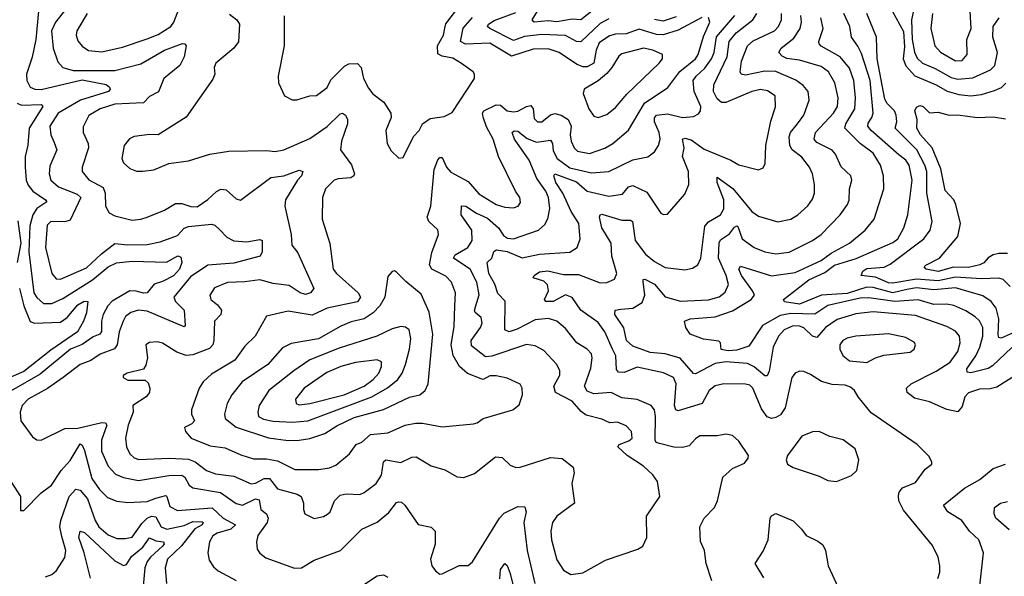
# Model space of a CAD drawing. Extents: x 1246169 to 1426871, y 660025 to 763458.
# Tile 63 of 256: x 1283246 to 1287790, y 695737 to 698306. Entities that reach past the tile are written whole.
import ezdxf

# ---------------------------------------------------------------- set-up
doc = ezdxf.new("R2010")
doc.units = 0

msp = doc.modelspace()

# ---------------------------------------------------------------- linework, layer by layer
at = {"layer": '0CON20XD'}
for points in [[(1285922.8, 698375), (1285835, 698304.8), (1285795, 698308.6), (1285725, 698297.1), (1285685, 698300.2), (1285620, 698295), (1285610.4, 698305), (1285635.6, 698345)], [(1283332.6, 698345), (1283320.5, 698215), (1283303.3, 698133.3), (1283277.6, 698055), (1283279.4, 698025), (1283295, 697995.4), (1283315.2, 697985.2), (1283345, 697984.4), (1283535, 698028.2), (1283645, 698006.9), (1283660.8, 697995), (1283662.9, 697985), (1283655.4, 697975), (1283525.9, 697934.1), (1283423.5, 697875), (1283384.7, 697815), (1283389.3, 697775), (1283405, 697739.4), (1283416.7, 697705), (1283385, 697630), (1283382.4, 697595), (1283390, 697565), (1283424.5, 697535), (1283510.7, 697500.7), (1283527.5, 697485), (1283479.1, 697380.9), (1283455, 697372.9), (1283390, 697375), (1283372.3, 697357.7), (1283365.4, 697254.6), (1283393.8, 697135), (1283415, 697110.6), (1283435, 697108.5), (1283555, 697161.1), (1283624.1, 697225.9), (1283685, 697272.6), (1283745, 697267), (1283835, 697269.1), (1283895, 697280.7), (1283975, 697309.8), (1284005.7, 697344.3), (1284025, 697351.4), (1284131.7, 697361.7), (1284147.3, 697357.3), (1284168.4, 697338.4), (1284202, 697302), (1284234.8, 697284.8), (1284295, 697280.9), (1284355, 697291.2), (1284365, 697286.7), (1284365.6, 697235), (1284355.8, 697215), (1284235, 697181.8), (1284115, 697172.7), (1284035, 697119.3), (1283956.6, 697025), (1283964.7, 697005), (1284004.6, 696965), (1284009.5, 696895), (1284005, 696888.6), (1283835, 696960.8), (1283795, 696965.7), (1283759.2, 696955), (1283735, 696935.5), (1283723.4, 696915), (1283705.8, 696865), (1283695.8, 696805), (1283683.7, 696786.3), (1283618.1, 696761.9), (1283575, 696732.5), (1283525, 696714.7), (1283446.2, 696655), (1283375, 696603.6), (1283284.5, 696555), (1283256.8, 696525), (1283247.7, 696495), (1283251.5, 696455), (1283305, 696380), (1283325, 696366.9), (1283345, 696364.4), (1283455, 696418.5), (1283515, 696420.4), (1283625, 696446.2), (1283641.4, 696445), (1283648, 696435), (1283624.1, 696365), (1283624.1, 696315), (1283654.8, 696244.8), (1283688.9, 696208.9), (1283725, 696193), (1283795, 696179.6), (1283935, 696201.9), (1283993.9, 696203.9), (1284007.9, 696195), (1284027.8, 696157.8), (1284045, 696145.3), (1284173, 696123), (1284245, 696073.1), (1284275, 696064.7), (1284335, 696093.7), (1284350.4, 696090.4), (1284358.2, 696045), (1284385, 696024.4), (1284393.4, 696005), (1284387.5, 695985), (1284345.4, 695925), (1284339.1, 695895), (1284342.6, 695862.6), (1284355, 695844.2), (1284382.2, 695822.2), (1284513.6, 695773.6), (1284546, 695775), (1284605, 695811.8), (1284727.1, 695855), (1284825, 695954.4), (1284895, 695986.1), (1284948.8, 696031.2), (1284985, 696076.9), (1284995, 696080.8), (1285008.3, 696078.3), (1285024, 696065), (1285085, 695976.2), (1285145, 695963.1), (1285163.1, 695945), (1285163.6, 695885), (1285141.9, 695815), (1285148.6, 695785), (1285165, 695762), (1285185, 695746), (1285195, 695747.5), (1285274.1, 695785.9), (1285315, 695786.7), (1285335, 695804), (1285459.7, 696005), (1285481.5, 696028.5), (1285545, 696058.5), (1285577.9, 696057.9), (1285583.8, 696035), (1285572.2, 695985), (1285587.4, 695855), (1285623.4, 695703.4)], [(1283459.3, 698355), (1283410.8, 698295), (1283392.5, 698255), (1283401, 698175), (1283421.5, 698111.5), (1283445, 698086.2), (1283492.1, 698072.1), (1283685, 698071.3), (1283805, 698102), (1283915, 698165.2), (1283996.6, 698196.6), (1284007.5, 698195), (1284014, 698185), (1284005, 698134), (1283985.2, 698094.8), (1283911.9, 698035), (1283886.8, 697973.2), (1283845, 697951.1), (1283817.2, 697922.8), (1283685, 697915.7), (1283618.1, 697895), (1283565, 697863.3), (1283538.3, 697811.7), (1283538.5, 697785), (1283561.8, 697735), (1283563.3, 697715), (1283534.5, 697625), (1283534.5, 697605), (1283565, 697566.2), (1283631.7, 697531.7), (1283640.3, 697505), (1283641.5, 697445), (1283658.6, 697415), (1283685, 697400), (1283765, 697381.2), (1283805, 697384.6), (1283835, 697394.6), (1283915, 697426.7), (1283965, 697458.2), (1283995, 697457.7), (1284036.1, 697443.9), (1284065, 697442.5), (1284115, 697476.4), (1284155, 697513.5), (1284175, 697523.9), (1284199.2, 697520.8), (1284245, 697478.6), (1284265, 697472.9), (1284405, 697578.2), (1284465, 697586), (1284535, 697612.2), (1284552.5, 697605), (1284546.5, 697585), (1284527.5, 697565), (1284472.7, 697475), (1284468.9, 697445), (1284498.1, 697315), (1284502.3, 697265), (1284529.2, 697229.2), (1284603.1, 697065), (1284588, 697045), (1284565, 697038.2), (1284540, 697045), (1284489, 697079), (1284415, 697088.4), (1284355, 697105.4), (1284285, 697095.4), (1284205, 697092.9), (1284145, 697067.8), (1284122.9, 697035), (1284128.6, 697015), (1284159.5, 696989.5), (1284177.7, 696965), (1284175, 696944.5), (1284145.5, 696915), (1284142.7, 696825), (1284136.9, 696805), (1284122, 696788), (1284045, 696759.5), (1284015, 696755.3), (1283971.1, 696771.1), (1283905, 696813.3), (1283881.2, 696818.8), (1283845, 696816.7), (1283828.8, 696805), (1283835.6, 696745), (1283828.3, 696711.7), (1283817.4, 696692.6), (1283742.5, 696675), (1283724, 696664), (1283724.2, 696654.2), (1283745, 696642.5), (1283825, 696642.5), (1283839.4, 696629.4), (1283846.4, 696605), (1283844.6, 696585), (1283830, 696565), (1283768.6, 696525), (1283769.2, 696495), (1283747.1, 696435), (1283734.7, 696375), (1283739.4, 696335), (1283755, 696302.5), (1283775, 696283.5), (1283796, 696276), (1283937.5, 696282.5), (1284025, 696278), (1284055.8, 696265.8), (1284107.5, 696225), (1284150.3, 696210.3), (1284235, 696198.3), (1284315, 696164.2), (1284335, 696167.3), (1284375, 696187.4), (1284398.7, 696188.7), (1284435, 696140.4), (1284526.1, 696116.1), (1284544.5, 696105), (1284556.2, 696075), (1284555.6, 696045), (1284562.5, 696025), (1284605, 696003.1), (1284648, 696012), (1284667, 696023), (1284678.1, 696035), (1284698.9, 696085), (1284725, 696110.9), (1284752.4, 696117.6), (1284815.3, 696114.7), (1284835, 696123.1), (1284890.4, 696165), (1284916.3, 696203.7), (1284924.7, 696265), (1284935, 696274.6), (1285005, 696261.6), (1285055, 696286.5), (1285075, 696288.5), (1285145, 696246.9), (1285207.6, 696227.6), (1285265, 696196.2), (1285295, 696193.3), (1285345, 696211.2), (1285442.4, 696287.6), (1285472, 696285)], [(1283556.8, 698335), (1283510, 698255), (1283506.7, 698235), (1283515, 698208.6), (1283535, 698183.6), (1283563.4, 698163.4), (1283625, 698157.5), (1283721, 698179), (1283835, 698217.9), (1283885, 698237.9), (1283943.8, 698275), (1283957.6, 698295), (1283981, 698355)], [(1284215, 698331.5), (1284248.2, 698305), (1284260, 698285), (1284256.1, 698203.9), (1284234.7, 698175), (1284150.6, 698105), (1284143.1, 698085), (1284146.9, 698055), (1284137.6, 698032.4), (1284014.4, 697855.6), (1283885, 697774), (1283845, 697776.9), (1283775, 697766.9), (1283753.4, 697756.6), (1283728.6, 697725), (1283717.1, 697665), (1283725.8, 697645), (1283755, 697618.6), (1283785, 697607.1), (1283815, 697607.1), (1283865, 697613.1), (1283935, 697642.1), (1284025.4, 697654.6), (1284123.3, 697685), (1284211.3, 697698.7), (1284385, 697702.7), (1284425, 697697.2), (1284465.2, 697704.8), (1284585, 697757.1), (1284665, 697812.8), (1284725, 697871.8), (1284735, 697874.5), (1284750, 697865), (1284759.5, 697845), (1284758.2, 697825), (1284731.8, 697745), (1284727.2, 697705), (1284776.7, 697636.7), (1284791.2, 697595), (1284787.8, 697585), (1284774.2, 697575.8), (1284715, 697572), (1284697.1, 697565), (1284657.8, 697525), (1284643.8, 697485), (1284641.8, 697385), (1284676.8, 697273.2), (1284693.1, 697155), (1284708.1, 697135), (1284807.9, 697045), (1284818.5, 697025), (1284805, 697004.2), (1284715, 696984.5), (1284664.4, 696975), (1284595, 696941.9), (1284485, 696961.2), (1284385, 696937.3), (1284332.5, 696845), (1284285, 696798.9), (1284238.8, 696735), (1284130.6, 696669.4), (1284092.7, 696635), (1284074.6, 696605), (1284039.6, 696505), (1284039.5, 696485), (1284052, 696455), (1284040, 696440), (1284006.4, 696423.6), (1284011.2, 696405), (1284037.5, 696375), (1284125, 696338.9), (1284195, 696330.4), (1284267.3, 696297.3), (1284325, 696279.2), (1284385, 696278.4), (1284435, 696270.2), (1284515, 696229.6), (1284625, 696230), (1284675, 696237.7), (1284705, 696249.1), (1284767.3, 696302.7), (1284799.4, 696345), (1284825, 696355.9), (1284865, 696391.9), (1284945, 696398.7), (1285024.5, 696435), (1285073, 696443), (1285105, 696443.2), (1285195, 696427.1), (1285339.7, 696440.3), (1285356.7, 696445), (1285385, 696465.8), (1285522.5, 696505), (1285551.7, 696528.3), (1285565.7, 696575), (1285565.5, 696605.5), (1285555, 696623.8), (1285495, 696651.1), (1285445, 696662.3), (1285415, 696662.3), (1285385, 696645.6), (1285375, 696647.8), (1285312.7, 696672.7), (1285275, 696705.7), (1285245.8, 696755.8), (1285237.4, 696805), (1285250.7, 696889.2), (1285254.7, 696985), (1285257.1, 697045), (1285239.3, 697095), (1285212.5, 697122.5), (1285147.5, 697155), (1285136.6, 697175), (1285148.3, 697231.7), (1285178.9, 697315), (1285175, 697336), (1285134.1, 697374.1), (1285126.2, 697395), (1285143.9, 697446.1), (1285158.6, 697615), (1285175, 697659.5), (1285185, 697669.5), (1285195, 697670), (1285216.3, 697625), (1285235, 697602.9), (1285315, 697558.8), (1285365, 697502.9), (1285445, 697452.8), (1285485, 697440), (1285525, 697437.8), (1285546.2, 697445), (1285557.5, 697462.5), (1285554.4, 697485), (1285533.9, 697513.9), (1285455.4, 697675), (1285431.8, 697755), (1285400.9, 697810.9), (1285384.2, 697855.8), (1285382.2, 697875), (1285387.9, 697885), (1285445, 697913.4), (1285465, 697911.2), (1285495, 697885.8), (1285525, 697881), (1285545, 697883.9), (1285585, 697906.1), (1285605, 697910.3), (1285615.7, 697895), (1285620, 697850), (1285635, 697835.3), (1285655.9, 697834.1), (1285695, 697866.7), (1285715, 697873.2), (1285745, 697864.8), (1285777.8, 697845), (1285790.8, 697815), (1285786.3, 697775), (1285790.8, 697745), (1285804.1, 697715), (1285819.9, 697699.9), (1285875, 697689.1), (1285946.6, 697713.4), (1285982.9, 697735), (1286055, 697796.4), (1286128.8, 697921.2), (1286236.9, 697993.1), (1286292.2, 698067.8), (1286365.2, 698125), (1286377.5, 698145), (1286401.7, 698228.3), (1286431.4, 698295), (1286425, 698316)], [(1284466.4, 698323.6), (1284466.5, 698185), (1284438.6, 698045), (1284440, 698015), (1284468, 697955), (1284504.1, 697935.9), (1284525, 697935.7), (1284585, 697954.2), (1284615, 697956.7), (1284665, 697992.5), (1284681.7, 698028.3), (1284745, 698092.1), (1284765, 698101.8), (1284805, 698103.3), (1284821.8, 698085), (1284832.5, 698035), (1284855, 697990), (1284875, 697964.3), (1284926.9, 697925), (1284959.2, 697875), (1284960.8, 697855), (1284935.8, 697795), (1284942, 697735), (1284960.9, 697700.9), (1284995, 697667.5), (1285015, 697670), (1285062.7, 697767.3), (1285089.2, 697795), (1285104.2, 697825), (1285140.6, 697849.4), (1285205, 697860), (1285241.5, 697878.5), (1285344.2, 698035), (1285344.2, 698055), (1285338, 698065), (1285285, 698104.4), (1285245, 698127.9), (1285195, 698137.5), (1285175, 698148.9), (1285174.8, 698185), (1285202.4, 698235), (1285207.5, 698267.5), (1285212.9, 698287.1), (1285256.7, 698345)], [(1285472, 696285), (1285509.4, 696249.4), (1285535, 696239.5), (1285555, 696240.5), (1285695, 696284.6), (1285750, 696280), (1285800, 696240), (1285804.4, 696215), (1285794.5, 696165), (1285806.5, 696075), (1285724.5, 696015), (1285705.4, 695985), (1285697.3, 695945), (1285700.8, 695905), (1285725, 695812), (1285755, 695765.7), (1285790, 695745), (1285845, 695752.1), (1285949.5, 695810.5), (1286098.3, 695861.7), (1286121.2, 695875), (1286140, 695915), (1286138.1, 696015), (1286200.6, 696105), (1286189.1, 696175), (1286168.1, 696205), (1286125.6, 696245), (1286050, 696295), (1286006.2, 696335), (1286013.3, 696345), (1286057.5, 696362.5), (1286072.9, 696375), (1286069.5, 696405), (1286045, 696431.9), (1286005, 696447.5), (1285970, 696445), (1285932.5, 696462.5), (1285860.2, 696480.2), (1285837.2, 696497.2), (1285796.2, 696545), (1285719.1, 696585), (1285711.6, 696615), (1285738.5, 696665), (1285738.8, 696685), (1285724.4, 696715), (1285665, 696779.6), (1285625, 696800), (1285585, 696807.2), (1285425, 696752.5), (1285395, 696749.2), (1285330.4, 696800.4), (1285328.8, 696825), (1285372.7, 696885), (1285380, 696905), (1285375, 696931.9), (1285347.7, 696955), (1285344.2, 696965), (1285366.8, 697036.8), (1285355, 697094.2), (1285325.3, 697155), (1285247.7, 697205), (1285255, 697221.1), (1285313.8, 697255), (1285333.6, 697286.4), (1285332.4, 697335), (1285283.8, 697405), (1285285, 697446.2), (1285305, 697444.6), (1285353.6, 697413.6), (1285405, 697390.4), (1285455.8, 697345), (1285479.5, 697309.5), (1285497, 697297), (1285525, 697295.2), (1285640.6, 697335), (1285669.9, 697360.1), (1285683.6, 697386.4), (1285692.1, 697435), (1285686, 697485), (1285674.3, 697515), (1285633.3, 697573.3), (1285597.4, 697657.4), (1285529.2, 697755), (1285518.1, 697785), (1285527.4, 697792.6), (1285545, 697791.2), (1285587.2, 697757.2), (1285630.7, 697740.7), (1285695, 697749.7), (1285705.1, 697735.1), (1285708.5, 697701.5), (1285726.2, 697665), (1285785, 697622.9), (1285885, 697599.5), (1285964.2, 697605.8), (1286075, 697659.3), (1286145, 697672.5), (1286175, 697696.9), (1286194.1, 697725.9), (1286201.2, 697755), (1286197, 697785), (1286175.2, 697835), (1286176.1, 697853.9), (1286185.2, 697864.8), (1286235, 697872.3), (1286305, 697854.6), (1286355, 697859.6), (1286378.9, 697871.1), (1286388.1, 697885), (1286389, 697905), (1286358.4, 697975), (1286354.4, 698025), (1286367.3, 698045), (1286408, 698082), (1286438.5, 698125), (1286450.8, 698155), (1286462.3, 698227.7), (1286546, 698325)], [(1286394, 698316), (1286285, 698258.5), (1286215, 698236.8), (1286185, 698237.6), (1286105, 698262.7), (1286045, 698240.7), (1285995, 698239.4), (1285968.3, 698231.7), (1285920.2, 698199.8), (1285905.9, 698165), (1285895, 698105.6), (1285865, 698088.4), (1285845, 698089.1), (1285815, 698100.6), (1285735.4, 698155.4), (1285685, 698172), (1285615, 698169.5), (1285515, 698138.1), (1285415, 698197.7), (1285303.9, 698193.9), (1285280.2, 698205), (1285292.2, 698267.8), (1285335, 698315.7)], [(1285965, 698310), (1285925, 698288.7), (1285835, 698203.4), (1285815, 698205.3), (1285765, 698232.7), (1285655, 698238.5), (1285575, 698228.8), (1285525, 698210.6), (1285415.8, 698265.8), (1285405.5, 698275), (1285408.8, 698285), (1285435, 698302.7), (1285535, 698339.6)], [(1287482.8, 695727.2), (1287491.9, 695755), (1287492.2, 695785), (1287484.4, 695825), (1287459.2, 695879.2), (1287325, 696041.4), (1287302.7, 696085), (1287301.3, 696108.7), (1287304.4, 696125), (1287320.8, 696145), (1287379.8, 696170.2), (1287425, 696230.6), (1287455.8, 696255), (1287456, 696265), (1287441.3, 696291.3), (1287387.5, 696345), (1287175, 696490.6), (1287115.8, 696565), (1287098.8, 696595), (1287079.5, 696609.5), (1287055, 696618.8), (1286995, 696622.2), (1286946.7, 696636.7), (1286895, 696667.8), (1286865, 696681.4), (1286845, 696683.1), (1286825, 696674.3), (1286809.5, 696655), (1286778.9, 696515), (1286757.7, 696482.3), (1286735, 696469.6), (1286715, 696465.5), (1286695, 696473.3), (1286669.5, 696509.5), (1286629.1, 696605), (1286615, 696618.9), (1286595, 696623.5), (1286495, 696625.3), (1286455, 696616.2), (1286428.2, 696595), (1286395, 696534.6), (1286285, 696500), (1286274.8, 696504.8), (1286267.9, 696525), (1286275.3, 696625.3), (1286263.5, 696655), (1286216.4, 696676.4), (1286095, 696702.5), (1286035, 696677.2), (1286009.5, 696679.5), (1286000.7, 696690.7), (1285996.8, 696755), (1285982.2, 696785), (1285946.3, 696865), (1285915, 696908.6), (1285835.3, 696965), (1285795, 697024.1), (1285764.1, 697035.9), (1285707.5, 697005), (1285673.8, 697005), (1285668.1, 697015), (1285686.2, 697055), (1285681.9, 697081.9), (1285665, 697099.4), (1285616, 697115), (1285620, 697125), (1285645, 697142.5), (1285683.2, 697146.8), (1285755, 697130.5), (1285825, 697130), (1285925, 697091.2), (1285955, 697092.9), (1285990.9, 697109.1), (1286001.1, 697135), (1285979.3, 697215), (1285976.2, 697275), (1285933.2, 697345), (1285921.5, 697395), (1285924.6, 697405.4), (1285932, 697408), (1286025, 697380.7), (1286065, 697380), (1286074.6, 697374.6), (1286086.6, 697286.6), (1286134.5, 697224.5), (1286175, 697189.3), (1286225, 697162.5), (1286315, 697151.5), (1286351.1, 697158.9), (1286375.3, 697174.7), (1286389.2, 697205), (1286407.2, 697352.8), (1286425, 697372.5), (1286479.5, 697405), (1286495, 697433.8), (1286494.8, 697475), (1286464.1, 697555), (1286465, 697578.6), (1286537.6, 697527.6), (1286625, 697420.7), (1286655, 697399.6), (1286745, 697372.7), (1286805, 697384.6), (1286837.1, 697405), (1286883.3, 697446.7), (1286905, 697477.5), (1286913.8, 697505), (1286914.6, 697545), (1286905.4, 697595), (1286891.5, 697625), (1286855, 697670.8), (1286810.8, 697705), (1286799.4, 697725), (1286797.7, 697765), (1286803.3, 697785), (1286835, 697826), (1286865.3, 697865), (1286888.8, 697935), (1286884.7, 697974.7), (1286862.2, 698002.2), (1286827.5, 698027.5), (1286735, 698067.4), (1286685, 698068.7), (1286595, 698050.6), (1286575, 698054.5), (1286570.8, 698065), (1286576.4, 698115), (1286605.4, 698185), (1286631.5, 698208.5), (1286728.9, 698255), (1286748.6, 698275), (1286761.9, 698305), (1286761.1, 698335)], [(1287905, 696704.4), (1287755, 696609.7), (1287725, 696601.6), (1287675, 696601.1), (1287625, 696583.3), (1287608.4, 696565), (1287595, 696520), (1287575, 696496), (1287525, 696507.1), (1287445, 696542.7), (1287375, 696559.3), (1287341.4, 696585), (1287338.1, 696605), (1287360.6, 696625), (1287475, 696683.1), (1287540.5, 696725), (1287574.7, 696775), (1287585.9, 696815), (1287583.3, 696845), (1287565, 696868.8), (1287525, 696890.3), (1287379.9, 696939.9), (1287185, 696957.5), (1287105, 696948.3), (1287018.6, 696921.4), (1286965, 696885.3), (1286925, 696838.4), (1286905, 696845.8), (1286865, 696883.3), (1286845, 696892), (1286815, 696893.5), (1286773.8, 696875), (1286747.3, 696845), (1286722.5, 696795), (1286705, 696683.8), (1286695, 696661.5), (1286685, 696662), (1286635, 696703.7), (1286605, 696718.4), (1286505, 696726.9), (1286455, 696719.6), (1286365, 696671.8), (1286355, 696673.6), (1286293.5, 696743.5), (1286225, 696762.9), (1286155, 696769.3), (1286075, 696799.6), (1286046.2, 696825), (1286034.4, 696884.4), (1285991.9, 696945), (1285993.8, 696965), (1286020.6, 696969.4), (1286075.2, 696974.8), (1286119, 697001), (1286131.1, 697035), (1286122.8, 697097.2), (1286123.6, 697106.4), (1286131.1, 697108.9), (1286175, 697085.3), (1286225, 697027.3), (1286295, 697007.3), (1286425, 697013.4), (1286473.4, 697026.6), (1286502, 697048), (1286516.6, 697083.4), (1286506.5, 697125), (1286470.6, 697205), (1286473.7, 697276.3), (1286480.7, 697289.3), (1286521.6, 697318.4), (1286545, 697348.4), (1286555, 697354.6), (1286560.9, 697350.9), (1286580.3, 697295), (1286635, 697254.1), (1286685, 697235.3), (1286735, 697225.9), (1286796.7, 697233.3), (1286905, 697287.1), (1286945.5, 697315), (1287031.8, 697405), (1287066.4, 697453.6), (1287073.3, 697473.3), (1287075.5, 697525), (1287086.7, 697565), (1287081.9, 697585), (1287036.8, 697626.8), (1287010.4, 697685), (1286995, 697704.4), (1286925, 697740), (1286912.7, 697755), (1286917.9, 697785), (1287001.9, 697875), (1287020.5, 697905), (1287023.8, 697945), (1287008.1, 698015), (1286978.8, 698065), (1286945, 698089.5), (1286845, 698118.8), (1286786.8, 698126.8), (1286765, 698137.7), (1286749.1, 698155), (1286760.5, 698175), (1286819.1, 698220.9), (1286848.1, 698265), (1286854, 698295), (1286851.3, 698325)], [(1286075, 697540.8), (1286139.5, 697509.5), (1286205, 697413.3), (1286216.4, 697406.4), (1286235, 697408.8), (1286315, 697500.8), (1286334.4, 697545), (1286332.5, 697605), (1286305.2, 697675), (1286312, 697715), (1286304.5, 697755), (1286315, 697758.9), (1286345, 697752.1), (1286405, 697708.8), (1286528, 697658), (1286565, 697636.4), (1286655, 697613.8), (1286677.7, 697622.3), (1286687, 697643), (1286689.2, 697725), (1286712.4, 697837.6), (1286734.5, 697904.5), (1286732.2, 697955), (1286697.8, 697977.8), (1286665, 697984.7), (1286625, 697975.2), (1286505, 697924.7), (1286484.1, 697924.1), (1286465, 697941.5), (1286447.8, 697975), (1286448.8, 698005), (1286510.3, 698135), (1286519.8, 698205), (1286553, 698245), (1286628.7, 698305), (1286647.6, 698335)], [(1286275, 698319.8), (1286215, 698299.9), (1286175, 698307.1)], [(1287825, 696792.6), (1287735, 696708.1), (1287715, 696696.3), (1287635.9, 696675.9), (1287618.9, 696678.9), (1287617.2, 696695), (1287658.3, 696755), (1287676.4, 696795), (1287690.9, 696845), (1287691.2, 696885), (1287676.2, 696916.2), (1287655.5, 696935), (1287612.6, 696962.6), (1287556.5, 696986.5), (1287525, 696992.5), (1287465, 696990.8), (1287393, 697013), (1287285, 697004.9), (1287165, 697022.4), (1287125, 697020.2), (1286975, 696987.4), (1286915, 696947.1), (1286805, 696950.4), (1286755, 696940.8), (1286673.8, 696895), (1286611.6, 696798.4), (1286555, 696781.1), (1286515, 696777.2), (1286484, 696784), (1286479.7, 696815), (1286472.2, 696822.2), (1286401.9, 696831.9), (1286340, 696855), (1286320, 696885), (1286314.3, 696915), (1286340, 696925), (1286455, 696934.5), (1286535, 696962.3), (1286621.8, 697015), (1286636.4, 697035), (1286628.4, 697055), (1286576.7, 697125), (1286565.4, 697155), (1286571.8, 697168.2), (1286715, 697124), (1286825, 697139), (1286944.6, 697195), (1286991.4, 697228.6), (1287075.5, 697275), (1287147.7, 697335), (1287189.6, 697385), (1287233.3, 697525), (1287232.4, 697585), (1287217.9, 697635), (1287185, 697689.3), (1287124.5, 697734.5), (1287054.3, 697805), (1287058.3, 697825), (1287100.8, 697895), (1287103.8, 697946.2), (1287095, 698026), (1287075, 698082.5), (1287033.1, 698135), (1286945, 698183.9), (1286936.2, 698195), (1286933.8, 698205), (1286954.2, 698265), (1286943.3, 698315)], [(1287845, 696867.5), (1287775, 696835.4), (1287765, 696838.6), (1287761.4, 696851.4), (1287764.8, 696924.8), (1287751.6, 696975), (1287730, 697005), (1287691, 697031), (1287565, 697068.9), (1287465, 697059.7), (1287385, 697068.1), (1287340.1, 697059.9), (1287275, 697045.8), (1287185, 697070.5), (1287155, 697072.1), (1287065, 697041.9), (1286945.7, 697034.3), (1286845, 696993.1), (1286775, 697004.1), (1286770.6, 697015), (1286888.6, 697105), (1286961.1, 697138.9), (1287006.3, 697173.7), (1287106.8, 697203.2), (1287275, 697277.5), (1287299.3, 697295), (1287326, 697345), (1287344.7, 697405), (1287364.4, 697565), (1287351.2, 697635), (1287335, 697658.4), (1287302.6, 697682.6), (1287175.2, 697795), (1287160.2, 697815), (1287161, 697829), (1287179.3, 697855), (1287185.3, 697875), (1287170.6, 698025), (1287130.7, 698150.7), (1287114.5, 698184.5), (1287084.6, 698225), (1287077.6, 698275), (1287048.7, 698335)], [(1287817.1, 697075), (1287785, 697107.2), (1287765, 697113.6), (1287685, 697109.3), (1287565, 697118), (1287485, 697100.3), (1287385, 697108.5), (1287275, 697089.2), (1287255, 697091.8), (1287195, 697117.4), (1287130, 697125), (1287136.5, 697145), (1287155, 697157.8), (1287235, 697163.3), (1287262.9, 697177.1), (1287419.2, 697295), (1287448.2, 697335), (1287456.6, 697375), (1287432.5, 697505), (1287432.3, 697605), (1287423.6, 697635), (1287385.9, 697705), (1287285.5, 697805), (1287293.8, 697835), (1287290.9, 697865), (1287282.7, 697885), (1287248.9, 697918.9), (1287238.8, 697938.8), (1287203.8, 698125), (1287200.3, 698225), (1287155.3, 698335.3)], [(1287273.6, 698343.6), (1287325, 698252.2), (1287329.3, 698180.7), (1287323.8, 698125), (1287335, 698093.2), (1287377.4, 698047.4), (1287475, 698005.2), (1287526.2, 697976.2), (1287580.5, 697960.5), (1287635, 697955.2), (1287685, 697960.4), (1287745, 697978.8), (1287776.3, 697993.7), (1287796.9, 698013.1)], [(1287372.3, 698355), (1287361.5, 698305), (1287364.3, 698215), (1287376, 698156), (1287388.3, 698128.3), (1287412.4, 698105), (1287470.6, 698080.6), (1287545, 698039), (1287575, 698031.8), (1287645, 698038.3), (1287725.6, 698074.4), (1287745.8, 698095), (1287758.4, 698155), (1287736.9, 698225), (1287739.2, 698275), (1287766.9, 698315)], [(1287458.6, 698335), (1287451.4, 698265), (1287470, 698185), (1287495, 698156.8), (1287565, 698116), (1287595, 698117.6), (1287618.4, 698145), (1287616.7, 698215), (1287636.7, 698265), (1287632.9, 698345)], [(1285915, 697854.4), (1285955, 697868.2), (1285995, 697900.9), (1286047.6, 697962.4), (1286197.5, 698105), (1286211.9, 698125), (1286212.5, 698145), (1286167.5, 698165), (1286125, 698174.7), (1286025, 698149.1), (1286011.6, 698138.4), (1285978.9, 698085), (1285955, 698058.1), (1285916.3, 698023.7), (1285851.4, 697985), (1285846.7, 697965), (1285871.8, 697895), (1285895, 697860.6), (1285915, 697854.4)], [(1283235, 697920.5), (1283255, 697911), (1283344.6, 697914.6), (1283352.7, 697905), (1283289.7, 697805), (1283283.6, 697726.4), (1283271.8, 697675), (1283270.5, 697625), (1283276.2, 697565), (1283285, 697542.3), (1283307.3, 697515), (1283365.6, 697475), (1283371.5, 697465), (1283325.1, 697434.9), (1283306.2, 697405), (1283293.3, 697355), (1283287.6, 697235), (1283312, 697045), (1283325, 697023.2), (1283356, 696996), (1283395, 696996), (1283445, 697018.7), (1283581.9, 697105), (1283655, 697164.8), (1283693.4, 697183.4), (1283765, 697191.1), (1283923.3, 697186.7), (1283976.4, 697216.4), (1283989.3, 697209.3), (1283994.7, 697185), (1283983.7, 697155), (1283955.8, 697124.2), (1283905, 697097.3), (1283866.4, 697085), (1283834.6, 697045.4), (1283816.9, 697043.1), (1283783.7, 697053.7), (1283755, 697054.4), (1283672.9, 697007.1), (1283652.5, 696985), (1283631.5, 696945), (1283623.3, 696915), (1283623, 696867), (1283616.1, 696855), (1283585, 696842), (1283535, 696806.8), (1283481.1, 696785), (1283340.5, 696669.5), (1283207.3, 696592.7)], [(1287805, 697226.5), (1287765, 697227.5), (1287739.2, 697220.8), (1287715, 697206.6), (1287696.1, 697183.9), (1287676.9, 697175), (1287625, 697162.3), (1287555.6, 697164.4), (1287485, 697144.3), (1287429.2, 697155), (1287420.6, 697165), (1287427.4, 697172.6), (1287490.8, 697205), (1287575.4, 697305), (1287588, 697365), (1287566.4, 697453.6), (1287556.9, 697475), (1287517.4, 697517.4), (1287497.1, 697617.1), (1287457.2, 697715), (1287403.2, 697775), (1287386.1, 697805), (1287387.1, 697845), (1287377.5, 697885), (1287385, 697902), (1287400.5, 697909.5), (1287415, 697906), (1287445, 697876.7), (1287485, 697880), (1287535, 697865.7), (1287575, 697866.9), (1287665, 697855.4), (1287738, 697858), (1287795, 697848.1)], [(1286440.5, 695715), (1286414.5, 695795), (1286406.2, 695856.2), (1286388, 695898), (1286384.4, 695965), (1286404.4, 696005), (1286452.9, 696055), (1286465.7, 696085), (1286491.4, 696195), (1286536.2, 696233.8), (1286590.5, 696259.5), (1286608.3, 696281.7), (1286610, 696295), (1286565, 696361.2), (1286535, 696386), (1286505, 696392.5), (1286465, 696385.7), (1286385, 696384.4), (1286365, 696371.9), (1286335, 696338.7), (1286305, 696330.5), (1286265, 696332.4), (1286199, 696349), (1286183.9, 696355), (1286178.3, 696365), (1286180.6, 696475), (1286175.2, 696505.2), (1286160.5, 696525), (1286095, 696553.6), (1286025, 696560.8), (1285975, 696584.8), (1285895, 696579.2), (1285865, 696591.9), (1285852.5, 696615), (1285882, 696698), (1285888.7, 696745), (1285884.2, 696764.2), (1285865, 696784.6), (1285817.8, 696815), (1285765, 696881.1), (1285725, 696914.5), (1285686.1, 696926.1), (1285625, 696921.2), (1285542, 696878), (1285504.7, 696864.7), (1285485, 696874), (1285486.8, 697006.8), (1285452.8, 697042.8), (1285438.8, 697085), (1285410.8, 697135), (1285403.9, 697185), (1285425.5, 697205), (1285433.6, 697236.4), (1285446.9, 697243.1), (1285495, 697236.1), (1285565, 697206.3), (1285645, 697223.3), (1285785, 697232.8), (1285818.1, 697255), (1285833.2, 697295), (1285826.9, 697365), (1285790.5, 697420.5), (1285752.9, 697505), (1285720.2, 697555), (1285710.8, 697585), (1285715, 697594.2), (1285815, 697557.6), (1285865, 697514.6), (1285965, 697491.3), (1286028.5, 697501.5), (1286055.6, 697534.4), (1286075, 697540.8)], [(1283237.2, 697377.2), (1283251.4, 697275), (1283233.8, 697185)], [(1284484.3, 696364.3), (1284535, 696364.5), (1284585, 696372.2), (1284654, 696396), (1284709.4, 696430.6), (1284790.2, 696469.8), (1284925, 696507), (1285045, 696563.6), (1285092.5, 696575), (1285116.7, 696595), (1285131.5, 696625), (1285152.5, 696855), (1285136.4, 696956.4), (1285099.1, 697039.1), (1285027.6, 697097.6), (1284985, 697141.2), (1284975, 697146.7), (1284965, 697143.3), (1284945, 697120), (1284930.4, 697025), (1284907.3, 696985), (1284877.5, 696952.5), (1284835, 696924.8), (1284775, 696910.8), (1284728.1, 696891.9), (1284625, 696833.4), (1284498.2, 696811.8), (1284458.7, 696791.3), (1284391.5, 696715), (1284272.9, 696635), (1284225.2, 696574.8), (1284203.8, 696535), (1284191.8, 696485), (1284194.6, 696465), (1284245, 696424.9), (1284395, 696376.2), (1284484.3, 696364.3)], [(1283244.5, 697065), (1283264.9, 696984.9), (1283295, 696912.9), (1283314.6, 696904.6), (1283435, 696909.7), (1283465, 696931.8), (1283515, 696990.4), (1283543.1, 697006.9), (1283560, 697005), (1283553.6, 696953.6), (1283541.2, 696915), (1283512.7, 696865), (1283389.2, 696780.8), (1283265, 696681.5), (1283162.2, 696637.8)], [(1284505, 696447.7), (1284575, 696454.4), (1284871.5, 696565), (1284943.7, 696606.3), (1284990.7, 696645), (1285010.8, 696675), (1285026.1, 696713.9), (1285044.7, 696785), (1285050.5, 696835), (1285043.5, 696875), (1285026.5, 696886.5), (1285005, 696890), (1284965, 696879.7), (1284894.4, 696845.6), (1284720.2, 696789.8), (1284585, 696735.2), (1284511.2, 696685), (1284395.7, 696594.3), (1284351.8, 696525), (1284344.6, 696494.6), (1284347.5, 696475), (1284371.7, 696461.7), (1284415, 696452.8), (1284505, 696447.7)], [(1287155, 696724), (1287195, 696745.8), (1287233.2, 696756.8), (1287355, 696771.9), (1287374, 696785), (1287380.8, 696805), (1287375, 696815.6), (1287335, 696839.6), (1287255, 696856.7), (1287105.3, 696845.3), (1287065, 696836.6), (1287044.4, 696825), (1287030.9, 696805), (1287030.5, 696785), (1287045, 696755.8), (1287075, 696732), (1287155, 696724)], [(1284535, 696528.9), (1284585, 696534), (1284743.5, 696575), (1284835, 696614.5), (1284877.6, 696645), (1284903.7, 696675), (1284915.8, 696705), (1284915, 696726), (1284895.3, 696735.3), (1284795, 696722.9), (1284728.6, 696705), (1284662.7, 696677.3), (1284558.5, 696605), (1284519.1, 696555), (1284521.4, 696535), (1284535, 696528.9)], [(1287015, 696174.2), (1287085, 696202.5), (1287108.6, 696225), (1287118, 696275), (1287102, 696325), (1287046.3, 696366.3), (1286985, 696382.5), (1286935, 696404.4), (1286905, 696404.3), (1286855, 696382.9), (1286790, 696295), (1286782.5, 696275), (1286790, 696255), (1286815, 696239.2), (1286935, 696199.2), (1286975, 696179.2), (1287015, 696174.2)], [(1283204.6, 696175), (1283249.4, 696105), (1283250, 696040), (1283265, 696040), (1283345, 696121.5), (1283392.2, 696157.8), (1283437.2, 696225), (1283479, 696271), (1283525, 696347.5), (1283535, 696341.9), (1283545, 696317.3), (1283578.9, 696188.9), (1283615, 696137.3), (1283651, 696101), (1283695, 696083.1), (1283745, 696076.6), (1283835, 696081.2), (1283875, 696098.1), (1283919.9, 696109.9), (1283925.7, 696105.7), (1283938.7, 696058.7), (1283975, 696040.6), (1284135, 696052), (1284185.7, 696005), (1284241.5, 695975), (1284220.7, 695955), (1284156.9, 695935), (1284137.2, 695922.8), (1284121.8, 695895), (1284114.5, 695845), (1284120.6, 695810.6), (1284140.2, 695780.2), (1284162.1, 695762.1), (1284245, 695717.2)], [(1287677.3, 695692.7), (1287694.4, 695845), (1287672.5, 695905), (1287630, 695945), (1287594.4, 695995), (1287529.6, 696035), (1287510, 696065), (1287605.9, 696144.1), (1287676.7, 696183.3), (1287738.8, 696235), (1287795, 696254.4)], [(1283365, 695733.8), (1283394.7, 695745.3), (1283416.6, 695763.4), (1283455, 695823.8), (1283458.2, 695855), (1283440.4, 695920.4), (1283430.9, 695965), (1283435.2, 695995), (1283475, 696105.5), (1283505, 696138.2), (1283525, 696134.6), (1283558.7, 696095), (1283593.9, 695993.9), (1283610.7, 695965), (1283655, 695928.2), (1283695, 695911.8), (1283735, 695910.4), (1283765, 695917.9), (1283809.5, 695980.5), (1283835, 696004.3), (1283855, 696013.5), (1283875, 696011.6), (1283898.2, 695965), (1283925, 695953.5), (1284005, 695971.6), (1284045, 695988.9), (1284088.1, 695988.1), (1284093.1, 695985), (1284087.8, 695975), (1284055, 695956), (1283992.4, 695877.6), (1283928.2, 695815), (1283917.8, 695775), (1283923.7, 695703.7)], [(1287811.8, 695951.8), (1287751.5, 696005), (1287743.5, 696025), (1287745.4, 696054.6), (1287772.5, 696075), (1287805, 696082.3)], [(1286679.6, 695729.6), (1286640, 695795), (1286676.9, 695853.1), (1286699.4, 695905), (1286709.2, 696005), (1286715, 696016), (1286735, 696025.8), (1286815, 695992.5), (1286854.7, 695954.7), (1286875, 695924.5), (1286929.5, 695899.5), (1286951.9, 695881.9), (1286964.5, 695855), (1286976.7, 695785), (1287050.6, 695625)], [(1283572.4, 695727.6), (1283543, 695845), (1283519.5, 695915), (1283525.5, 695944.5), (1283545, 695938.2), (1283685, 695807.3), (1283725, 695785.8), (1283738.9, 695791.1), (1283762.2, 695827.8), (1283815, 695871.6), (1283845, 695914.7), (1283875, 695899.7), (1283909.2, 695895), (1283912, 695885), (1283905.7, 695875), (1283849.8, 695825), (1283834.5, 695805), (1283823.5, 695775), (1283814.7, 695674.7)], [(1285461.3, 695725), (1285465, 695768), (1285485, 695795.8), (1285495, 695786.2), (1285509.9, 695749.9), (1285549.8, 695585)], [(1284753.8, 695645), (1284895, 695738.5), (1284925, 695743.8), (1284945, 695733.1)]]:
    msp.add_lwpolyline(points, dxfattribs=at)

doc.saveas('drawing.dxf')
